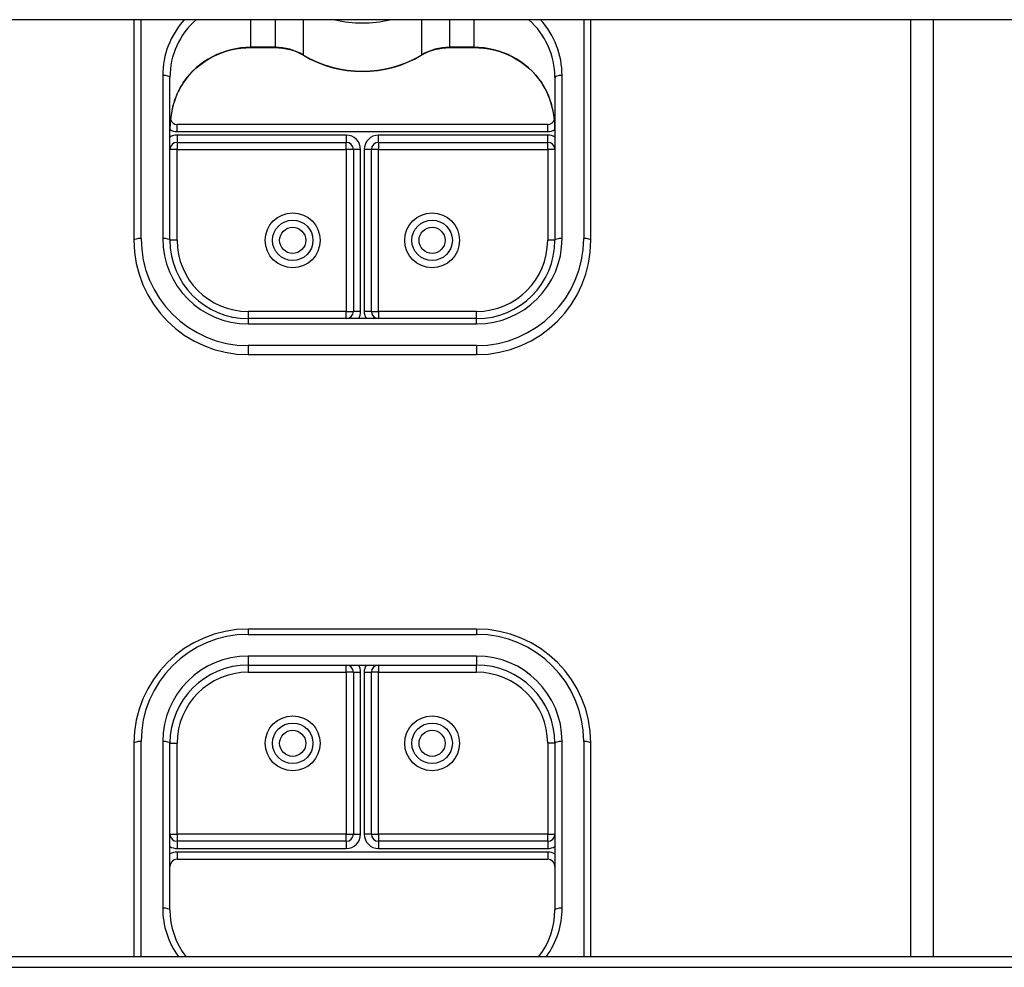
# Model space of a CAD drawing. Header units: inches. Extents: x 48.1 to 120.1, y 31.5 to 55.7.
# Tile 71 of 82: x 111.1 to 115.4, y 47.1 to 51.3. Entities that reach past the tile are written whole.
import ezdxf

# ---------------------------------------------------------------- set-up
doc = ezdxf.new("R2010")
doc.units = ezdxf.units.IN
doc.header["$MEASUREMENT"] = 0
doc.layers.add('Visible Edges(ANSI)', color=7, linetype='Continuous', lineweight=25)
doc.layers.add('Visible Tangent Edges(ANSI)', color=7, linetype='Continuous', lineweight=25)

msp = doc.modelspace()

# ---------------------------------------------------------------- linework, layer by layer
at = {"layer": 'Visible Edges(ANSI)'}
for p, q in [((118.5538, 51.2564), (64.5538, 51.2564)), ((111.5538, 51.2564), (111.5538, 50.291)), ((113.5538, 50.291), (113.5538, 51.2564)), ((115.0538, 47.1565), (115.0538, 51.2564)), ((112.0656, 51.1345), (112.1717, 51.1345)), ((112.9359, 51.1345), (113.042, 51.1345)), ((111.7113, 50.291), (111.7113, 51.0042)), ((113.3963, 51.0042), (113.3963, 50.291)), ((113.3649, 50.7984), (111.7428, 50.7984)), ((111.7428, 50.7196), (112.483, 50.7196)), ((112.5145, 50.6881), (112.5145, 49.98)), ((112.5932, 49.98), (112.5932, 50.6881)), ((112.6247, 50.7196), (113.3649, 50.7196)), ((113.0538, 49.9485), (112.0538, 49.9485)), ((112.0538, 49.791), (113.0538, 49.791)), ((113.0538, 48.5901), (112.0538, 48.5901)), ((112.0538, 48.4326), (113.0538, 48.4326)), ((112.5145, 48.4011), (112.5145, 47.6929)), ((112.5932, 47.6929), (112.5932, 48.4011)), ((111.5538, 48.0901), (111.5538, 47.1565)), ((111.7113, 47.3608), (111.7113, 48.0901)), ((113.3963, 48.0901), (113.3963, 47.3608)), ((113.5538, 47.1565), (113.5538, 48.0901)), ((112.483, 47.6615), (111.7428, 47.6615)), ((113.3649, 47.6615), (112.6247, 47.6615)), ((111.7428, 47.5827), (113.3649, 47.5827)), ((64.5538, 47.1565), (118.5538, 47.1565))]:
    msp.add_line(p, q, dxfattribs=at)
at = {"layer": 'Visible Edges(ANSI)', "flags": 128}
for points in [[(111.7689, 50.9796), (111.7814, 50.9969), (111.7951, 51.0135), (111.8098, 51.0292), (111.8254, 51.044), (111.842, 51.0579), (111.8595, 51.0707), (111.8777, 51.0825), (111.8967, 51.0932), (111.9164, 51.1027), (111.9366, 51.1111), (111.9573, 51.1182), (111.9785, 51.124), (112, 51.1286), (112.0217, 51.1319), (112.0436, 51.1339), (112.0656, 51.1345)], [(112.1717, 51.1345), (112.1881, 51.134), (112.2044, 51.1323), (112.2205, 51.1296), (112.2364, 51.1258), (112.252, 51.121), (112.2672, 51.1151), (112.2819, 51.1083), (112.2961, 51.1005)], [(112.8116, 51.1005), (112.8258, 51.1083), (112.8405, 51.1151), (112.8557, 51.121), (112.8713, 51.1258), (112.8871, 51.1296), (112.9033, 51.1323), (112.9196, 51.134), (112.9359, 51.1345)], [(113.042, 51.1345), (113.064, 51.1339), (113.0859, 51.1319), (113.1077, 51.1286), (113.1292, 51.124), (113.1503, 51.1182), (113.1711, 51.1111), (113.1913, 51.1027), (113.2109, 51.0932), (113.2299, 51.0825), (113.2482, 51.0707), (113.2656, 51.0579), (113.2822, 51.044), (113.2979, 51.0292), (113.3126, 51.0135), (113.3262, 50.9969), (113.3388, 50.9796)], [(112.2961, 51.1005), (112.3256, 51.0842), (112.3561, 51.07), (112.3876, 51.0578), (112.4199, 51.0478), (112.4528, 51.04), (112.4862, 51.0343), (112.52, 51.031), (112.5538, 51.0298), (112.5877, 51.031), (112.6214, 51.0343), (112.6548, 51.04), (112.6877, 51.0478), (112.72, 51.0578), (112.7515, 51.07), (112.7821, 51.0842), (112.8116, 51.1005)], [(111.7689, 50.9796), (111.762, 50.9688), (111.7554, 50.9575), (111.7436, 50.9338), (111.7337, 50.909), (111.7256, 50.8834), (111.7193, 50.8572), (111.7148, 50.8306), (111.7122, 50.8037), (111.7113, 50.7769)], [(113.3963, 50.7769), (113.3955, 50.8037), (113.3928, 50.8306), (113.3883, 50.8572), (113.3821, 50.8834), (113.374, 50.909), (113.364, 50.9338), (113.3522, 50.9575), (113.3457, 50.9688), (113.3388, 50.9796)], [(111.7113, 47.3608), (111.7124, 47.3335), (111.7159, 47.3064), (111.7215, 47.2796), (111.7293, 47.2533), (111.7394, 47.2277), (111.7515, 47.2029), (111.7656, 47.1791), (111.7817, 47.1565)], [(113.326, 47.1565), (113.342, 47.1791), (113.3562, 47.2029), (113.3683, 47.2277), (113.3783, 47.2533), (113.3862, 47.2796), (113.3918, 47.3064), (113.3952, 47.3335), (113.3963, 47.3608)]]:
    msp.add_lwpolyline(points, dxfattribs=at)
at = {"layer": 'Visible Edges(ANSI)'}
for centre in [(112.2487, 50.291), (112.8589, 50.291), (112.2487, 48.0901), (112.8589, 48.0901)]:
    msp.add_circle(centre, 0.0886, dxfattribs=at)
for centre, radius, start, end in [((111.7428, 50.8299), 0.0315, 201.1481, 270), ((113.3649, 50.8299), 0.0315, 270, 338.8519), ((111.7428, 50.6881), 0.0315, 90, 180), ((112.483, 50.6881), 0.0315, 0, 90), ((112.6247, 50.6881), 0.0315, 90, 180), ((113.3649, 50.6881), 0.0315, 0, 90), ((112.0538, 50.291), 0.5, 180, 270), ((112.0538, 50.291), 0.3425, 180, 270), ((113.0538, 50.291), 0.3425, 270, 0), ((113.0538, 50.291), 0.5, 270, 0), ((112.483, 49.98), 0.0315, 270, 0), ((112.6247, 49.98), 0.0315, 180, 270), ((112.0538, 48.0901), 0.5, 90, 180), ((113.0538, 48.0901), 0.5, 0, 90), ((112.0538, 48.0901), 0.3425, 90, 180), ((112.483, 48.4011), 0.0315, 0, 90), ((112.6247, 48.4011), 0.0315, 90, 180), ((113.0538, 48.0901), 0.3425, 0, 90), ((111.7428, 47.6929), 0.0315, 180, 270), ((112.483, 47.6929), 0.0315, 270, 0), ((112.6247, 47.6929), 0.0315, 180, 270), ((113.3649, 47.6929), 0.0315, 270, 0), ((111.7428, 47.5512), 0.0315, 90, 180), ((113.3649, 47.5512), 0.0315, 0, 90)]:
    msp.add_arc(centre, radius, start, end, dxfattribs=at)
at = {"layer": 'Visible Tangent Edges(ANSI)'}
for p, q in [((111.5853, 50.299), (111.5853, 51.2564)), ((112.0656, 51.1356), (112.0656, 51.2564)), ((112.1717, 51.2564), (112.1717, 51.1356)), ((112.2957, 51.1016), (112.2957, 51.2564)), ((112.812, 51.2564), (112.812, 51.1016)), ((112.9359, 51.1356), (112.9359, 51.2564)), ((113.042, 51.2564), (113.042, 51.1356)), ((113.5223, 51.2564), (113.5223, 50.299)), ((114.9548, 47.1565), (114.9548, 51.2564)), ((112.0656, 51.1356), (112.0656, 51.1345)), ((112.1717, 51.1356), (112.0656, 51.1356)), ((112.1717, 51.1356), (112.1717, 51.1345)), ((112.9359, 51.1356), (112.9359, 51.1345)), ((113.042, 51.1356), (112.9359, 51.1356)), ((113.042, 51.1356), (113.042, 51.1345)), ((111.6798, 51.0122), (111.6798, 50.299)), ((113.4278, 50.299), (113.4278, 51.0122)), ((111.7428, 50.7669), (111.7428, 50.7984)), ((111.7428, 50.7669), (113.3649, 50.7669)), ((113.3649, 50.7669), (113.3649, 50.7984)), ((112.483, 50.7511), (111.7428, 50.7511)), ((111.7428, 50.7511), (111.7428, 50.7196)), ((112.483, 50.7511), (112.483, 50.7196)), ((112.6247, 50.7196), (112.6247, 50.7511)), ((113.3649, 50.7511), (112.6247, 50.7511)), ((113.3649, 50.7196), (113.3649, 50.7511)), ((111.7428, 50.6881), (111.7113, 50.6881)), ((111.7428, 50.7196), (111.7428, 50.6881)), ((111.7428, 50.6881), (112.483, 50.6881)), ((111.7428, 50.291), (111.7428, 50.6881)), ((112.483, 50.6881), (112.483, 50.7196)), ((112.483, 50.6881), (112.483, 49.98)), ((112.5145, 50.6881), (112.483, 50.6881)), ((112.546, 50.6881), (112.5145, 50.6881)), ((112.546, 49.98), (112.546, 50.6881)), ((112.5932, 50.6881), (112.5617, 50.6881)), ((112.5617, 50.6881), (112.5617, 49.98)), ((112.6247, 50.6881), (112.5932, 50.6881)), ((112.6247, 50.7196), (112.6247, 50.6881)), ((112.6247, 50.6881), (113.3649, 50.6881)), ((112.6247, 49.98), (112.6247, 50.6881)), ((113.3649, 50.6881), (113.3649, 50.7196)), ((113.3649, 50.6881), (113.3649, 50.291)), ((113.3963, 50.6881), (113.3649, 50.6881)), ((111.7428, 50.291), (111.7113, 50.291)), ((113.3963, 50.291), (113.3649, 50.291)), ((112.483, 49.98), (112.0538, 49.98)), ((112.0538, 49.98), (112.0538, 49.9485)), ((112.0538, 49.9485), (112.0538, 49.925)), ((112.483, 49.9485), (112.483, 49.98)), ((112.483, 49.98), (112.5145, 49.98)), ((112.546, 49.98), (112.5145, 49.98)), ((112.5932, 49.98), (112.5617, 49.98)), ((112.5932, 49.98), (112.6247, 49.98)), ((113.0538, 49.98), (112.6247, 49.98)), ((112.6247, 49.98), (112.6247, 49.9485)), ((113.0538, 49.9485), (113.0538, 49.98)), ((113.0538, 49.925), (113.0538, 49.9485)), ((112.0538, 49.925), (113.0538, 49.925)), ((113.0538, 49.8305), (112.0538, 49.8305)), ((112.0538, 49.8305), (112.0538, 49.791)), ((113.0538, 49.8305), (113.0538, 49.791)), ((112.0538, 48.5901), (112.0538, 48.5666)), ((113.0538, 48.5901), (113.0538, 48.5666)), ((112.0538, 48.5666), (113.0538, 48.5666)), ((113.0538, 48.4721), (112.0538, 48.4721)), ((112.0538, 48.4721), (112.0538, 48.4326)), ((113.0538, 48.4721), (113.0538, 48.4326)), ((112.0538, 48.4326), (112.0538, 48.4011)), ((112.0538, 48.4011), (112.483, 48.4011)), ((112.483, 48.4011), (112.483, 48.4326)), ((112.483, 48.4011), (112.483, 47.6929)), ((112.5145, 48.4011), (112.483, 48.4011)), ((112.5145, 48.4011), (112.546, 48.4011)), ((112.546, 47.6929), (112.546, 48.4011)), ((112.5617, 48.4011), (112.5617, 47.6929)), ((112.5617, 48.4011), (112.5932, 48.4011)), ((112.6247, 48.4011), (112.5932, 48.4011)), ((112.6247, 48.4326), (112.6247, 48.4011)), ((112.6247, 48.4011), (113.0538, 48.4011)), ((112.6247, 47.6929), (112.6247, 48.4011)), ((113.0538, 48.4011), (113.0538, 48.4326)), ((111.5853, 47.1565), (111.5853, 48.0981)), ((111.6798, 48.0981), (111.6798, 47.3689)), ((113.4278, 47.3689), (113.4278, 48.0981)), ((113.5223, 48.0981), (113.5223, 47.1565)), ((111.7113, 48.0901), (111.7428, 48.0901)), ((111.7428, 47.6929), (111.7428, 48.0901)), ((113.3649, 48.0901), (113.3649, 47.6929)), ((113.3963, 48.0901), (113.3649, 48.0901)), ((111.7113, 47.6929), (111.7428, 47.6929)), ((112.483, 47.6929), (111.7428, 47.6929)), ((111.7428, 47.6929), (111.7428, 47.6615)), ((112.483, 47.6615), (112.483, 47.6929)), ((112.483, 47.6929), (112.5145, 47.6929)), ((112.5145, 47.6929), (112.546, 47.6929)), ((112.5932, 47.6929), (112.5617, 47.6929)), ((112.5932, 47.6929), (112.6247, 47.6929)), ((113.3649, 47.6929), (112.6247, 47.6929)), ((112.6247, 47.6929), (112.6247, 47.6615)), ((113.3649, 47.6929), (113.3963, 47.6929)), ((113.3649, 47.6615), (113.3649, 47.6929)), ((111.7428, 47.6615), (111.7428, 47.63)), ((111.7428, 47.63), (112.483, 47.63)), ((112.483, 47.6615), (112.483, 47.63)), ((112.6247, 47.6615), (112.6247, 47.63)), ((112.6247, 47.63), (113.3649, 47.63)), ((113.3649, 47.6615), (113.3649, 47.63)), ((111.7428, 47.6142), (111.7428, 47.5827)), ((113.3649, 47.6142), (111.7428, 47.6142)), ((113.3649, 47.6142), (113.3649, 47.5827)), ((64.5538, 47.1099), (118.5538, 47.1099))]:
    msp.add_line(p, q, dxfattribs=at)
at = {"layer": 'Visible Tangent Edges(ANSI)', "flags": 128}
for points in [[(111.7692, 50.9806), (111.7644, 50.9732), (111.7598, 50.9657), (111.7554, 50.958), (111.7512, 50.9501), (111.7472, 50.9421), (111.7435, 50.9339), (111.74, 50.9257), (111.7366, 50.9174), (111.7335, 50.909), (111.7306, 50.9005), (111.728, 50.8919), (111.7255, 50.8833), (111.7232, 50.8746), (111.7211, 50.8659), (111.7192, 50.8571), (111.7176, 50.8482), (111.7161, 50.8393), (111.7148, 50.8304), (111.7137, 50.8215), (111.7129, 50.8126), (111.7122, 50.8036), (111.7117, 50.7947), (111.7114, 50.7858), (111.7113, 50.7769)], [(113.3963, 50.7769), (113.3963, 50.7858), (113.396, 50.7947), (113.3955, 50.8036), (113.3948, 50.8126), (113.3939, 50.8215), (113.3928, 50.8304), (113.3916, 50.8393), (113.3901, 50.8482), (113.3884, 50.8571), (113.3865, 50.8659), (113.3845, 50.8746), (113.3822, 50.8833), (113.3797, 50.8919), (113.377, 50.9005), (113.3741, 50.909), (113.371, 50.9174), (113.3677, 50.9257), (113.3642, 50.9339), (113.3604, 50.9421), (113.3564, 50.9501), (113.3523, 50.958), (113.3479, 50.9657), (113.3433, 50.9732), (113.3385, 50.9806)]]:
    msp.add_lwpolyline(points, dxfattribs=at)
at = {"layer": 'Visible Tangent Edges(ANSI)'}
for centre, radius in [((112.2487, 50.291), 0.1201), ((112.8589, 50.291), 0.1201), ((112.2487, 50.291), 0.0571), ((112.8589, 50.291), 0.0571), ((112.2487, 48.0901), 0.1201), ((112.8589, 48.0901), 0.1201), ((112.2487, 48.0901), 0.0571), ((112.8589, 48.0901), 0.0571)]:
    msp.add_circle(centre, radius, dxfattribs=at)
for centre, radius, start, end in [((111.7428, 50.8299), 0.063, 240, 270), ((113.3649, 50.8299), 0.063, 270, 300), ((111.7428, 50.6881), 0.063, 90, 120), ((112.483, 50.6881), 0.063, 0, 90), ((112.6247, 50.6881), 0.063, 90, 180), ((113.3649, 50.6881), 0.063, 60, 90), ((112.0538, 50.299), 0.4685, 180, 270), ((112.0538, 50.299), 0.374, 180, 270), ((113.0538, 50.299), 0.4685, 270, 0), ((113.0538, 50.299), 0.374, 270, 0), ((112.0538, 50.291), 0.311, 180, 270), ((113.0538, 50.291), 0.311, 270, 0), ((112.483, 49.98), 0.063, 330, 0), ((112.6247, 49.98), 0.063, 180, 210), ((112.0538, 48.0981), 0.4685, 90, 180), ((113.0538, 48.0981), 0.4685, 0, 90), ((112.0538, 48.0981), 0.374, 90, 180), ((113.0538, 48.0981), 0.374, 0, 90), ((112.0538, 48.0901), 0.311, 90, 180), ((112.483, 48.4011), 0.063, 0, 30), ((112.6247, 48.4011), 0.063, 150, 180), ((113.0538, 48.0901), 0.311, 0, 90), ((112.483, 47.6929), 0.063, 270, 0), ((112.6247, 47.6929), 0.063, 180, 270), ((111.7428, 47.6929), 0.063, 240, 270), ((113.3649, 47.6929), 0.063, 270, 300), ((111.7428, 47.5512), 0.063, 90, 120), ((113.3649, 47.5512), 0.063, 60, 90)]:
    msp.add_arc(centre, radius, start, end, dxfattribs=at)
for centre, major_axis, ratio, start_param, end_param in [((112.0656, 51.0122), (-0.3858, 0), 0.966998, 5.569665, 6.283185), ((112.0656, 51.0042), (-0.3543, 0), 0.966998, 5.455899, 6.283185), ((112.5538, 51.718), (0.4921, 0), 0.966998, 4.466864, 4.957914), ((113.042, 51.0042), (0.3543, 0), 0.966998, 0, 0.827287), ((113.042, 51.0122), (0.3858, 0), 0.966998, 0, 0.71352), ((112.0656, 50.7929), (-0.3543, 0), 0.966998, 4.712389, 5.703682), ((112.1717, 50.9071), (-0.2362, 0), 0.966998, 4.160149, 4.712389), ((112.9359, 50.9071), (-0.2362, 0), 0.966998, 4.712389, 5.264629), ((113.042, 50.7929), (-0.3543, 0), 0.966998, 3.721096, 4.712389), ((112.3122, 51.1275), (-0.0161, -0.0271), 0.133659, 6.062525, 6.283185), ((112.5538, 51.5068), (-0.4921, 0), 0.966998, 1.018556, 2.123037), ((112.7955, 51.1275), (0.0161, -0.0271), 0.133659, 0, 0.220661), ((111.6798, 51.0042), (0.0315, 0), 0.254784, 0, 1.570796), ((113.4278, 51.0042), (-0.0315, 0), 0.254784, 4.712389, 6.283185), ((111.7428, 50.9972), (0.0261, -0.0177), 0.213186, 0, 0.143295), ((113.3649, 50.9972), (-0.0261, -0.0177), 0.213186, 6.139891, 6.283185), ((111.5853, 50.291), (-0.0315, 0), 0.254784, 4.712389, 6.283185), ((111.6798, 50.291), (0.0315, 0), 0.254784, 0, 1.570796), ((113.4278, 50.291), (-0.0315, 0), 0.254784, 4.712389, 6.283185), ((113.5223, 50.291), (0.0315, 0), 0.254784, 0, 1.570796), ((111.5853, 48.0901), (-0.0315, 0), 0.254784, 4.712389, 6.283185), ((111.6798, 48.0901), (0.0315, 0), 0.254784, 0, 1.570796), ((113.4278, 48.0901), (-0.0315, 0), 0.254784, 4.712389, 6.283185), ((113.5223, 48.0901), (0.0315, 0), 0.254784, 0, 1.570796), ((112.0656, 47.3689), (-0.3858, 0), 0.966998, 0, 0.605457), ((111.6798, 47.3608), (0.0315, 0), 0.254784, 0, 1.570796), ((113.042, 47.3689), (0.3858, 0), 0.966998, 5.677729, 6.283185), ((113.4278, 47.3608), (-0.0315, 0), 0.254784, 4.712389, 6.283185)]:
    msp.add_ellipse(centre, major_axis=major_axis, ratio=ratio, start_param=start_param, end_param=end_param, dxfattribs=at)

doc.saveas('drawing.dxf')
